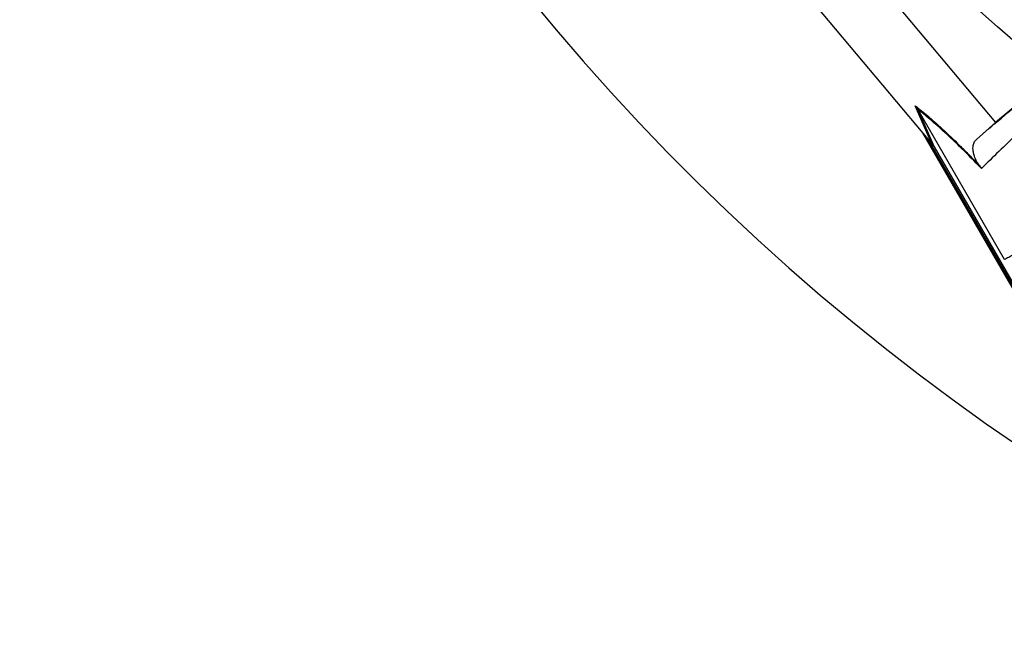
# Model space of a CAD drawing. Header units: millimetres. Extents: x 657 to 1271, y 1189 to 1929.
# Tile 1 of 15: x 657 to 786, y 1353 to 1437. Entities that reach past the tile are written whole.
import ezdxf

# ---------------------------------------------------------------- set-up
doc = ezdxf.new("R2010")
doc.units = ezdxf.units.MM

msp = doc.modelspace()

# ---------------------------------------------------------------- linework, layer by layer
at = {"color": 7, "linetype": 'Continuous', "lineweight": 25}
for p, q in [((746.74, 1469.24), (785.34, 1423.3)), ((776.71, 1420.82), (740.57, 1463.83)), ((789.69, 1426.96), (785.34, 1423.3)), ((776.91, 1420.58), (774.75, 1425.51)), ((775.08, 1425.04), (777.24, 1420.11)), ((775.08, 1425.02), (786.48, 1405.29)), ((785.34, 1423.3), (782.8, 1421.08)), ((801.21, 1377.86), (775.74, 1421.97)), ((801.39, 1377.96), (776.51, 1421.05)), ((777.24, 1420.11), (802.39, 1376.54))]:
    msp.add_line(p, q, dxfattribs=at)
for radius in [258.01, 217.51, 211.5, 210.51]:
    msp.add_circle((956.74, 1628.99), radius, dxfattribs=at)
msp.add_arc((956.74, 1628.99), 300, 43.6693, 246.6797, dxfattribs=at)
msp.add_ellipse((777.47, 1419.49), major_axis=(-11.1, 13.24), ratio=0.015428, start_param=4.781806, end_param=4.800012, dxfattribs=at)
for points in [[(782.8, 1421.08), (784.93, 1422.89), (787.18, 1424.82), (789.6, 1426.88)], [(775.08, 1425.04), (774.98, 1425.2), (774.87, 1425.36), (774.75, 1425.51)], [(775.08, 1425.02), (775.08, 1425.03), (775.08, 1425.03), (775.08, 1425.04)], [(776.91, 1420.58), (777.03, 1420.43), (777.14, 1420.27), (777.24, 1420.11)], [(783.18, 1417.68), (783.29, 1417.55), (783.38, 1417.41), (783.46, 1417.26)]]:
    msp.add_open_spline(points, degree=3, dxfattribs=at)
for points, knots in [([(793.42, 1426.89), (791.59, 1425.14), (789.86, 1423.46), (786.54, 1420.25), (784.96, 1418.72), (783.46, 1417.26)], [0, 0, 0, 0, 0.5, 0.5, 1, 1, 1, 1]), ([(774.75, 1425.51), (775.25, 1425.12), (775.8, 1424.68), (776.69, 1423.92), (777, 1423.65), (777.65, 1423.08), (777.99, 1422.77), (779.03, 1421.81), (779.78, 1421.1), (781, 1419.9), (781.42, 1419.48), (782.28, 1418.61), (782.73, 1418.16), (783.18, 1417.68)], [0, 0, 0, 0, 0.25, 0.25, 0.375, 0.375, 0.5, 0.5, 0.75, 0.75, 0.875, 0.875, 1, 1, 1, 1]), ([(783.46, 1417.26), (782.54, 1418.21), (781.69, 1419.08), (780.09, 1420.65), (779.35, 1421.36), (778.3, 1422.32), (777.97, 1422.62), (777.32, 1423.19), (777.02, 1423.46), (776.13, 1424.21), (775.59, 1424.64), (775.08, 1425.02)], [0, 0, 0, 0, 0.25, 0.25, 0.5, 0.5, 0.625, 0.625, 0.75, 0.75, 1, 1, 1, 1]), ([(783.18, 1417.68), (783.12, 1417.77), (783.07, 1417.84), (782.99, 1417.96), (782.95, 1418.01), (782.86, 1418.16), (782.81, 1418.25), (782.69, 1418.48), (782.64, 1418.6), (782.55, 1418.83), (782.52, 1418.93), (782.46, 1419.12), (782.44, 1419.21), (782.39, 1419.46), (782.37, 1419.6), (782.35, 1419.87), (782.35, 1419.99), (782.38, 1420.33), (782.43, 1420.52), (782.58, 1420.84), (782.68, 1420.97), (782.8, 1421.08)], [0, 0, 0, 0, 0.015625, 0.015625, 0.03125, 0.03125, 0.0625, 0.0625, 0.125, 0.125, 0.1875, 0.1875, 0.25, 0.25, 0.375, 0.375, 0.5, 0.5, 0.75, 0.75, 1, 1, 1, 1]), ([(786.48, 1405.29), (786.67, 1405.39), (787.06, 1405.59), (787.65, 1405.89), (788.25, 1406.19), (788.85, 1406.49), (789.46, 1406.8), (790.07, 1407.11), (790.69, 1407.43), (791.32, 1407.75), (791.95, 1408.07), (792.59, 1408.39), (793.23, 1408.72), (793.88, 1409.05), (794.54, 1409.39), (795.2, 1409.72), (795.87, 1410.07), (796.54, 1410.41), (797.23, 1410.76), (797.91, 1411.11), (798.38, 1411.35), (798.61, 1411.47)], [0, 0, 0, 0, 0.055211, 0.110128, 0.164753, 0.219086, 0.273129, 0.326884, 0.38035, 0.43353, 0.486425, 0.539036, 0.591365, 0.643413, 0.695181, 0.746671, 0.797884, 0.848822, 0.899487, 0.949879, 1, 1, 1, 1])]:
    msp.add_open_spline(points, degree=3, knots=knots, dxfattribs=at)

doc.saveas('drawing.dxf')
